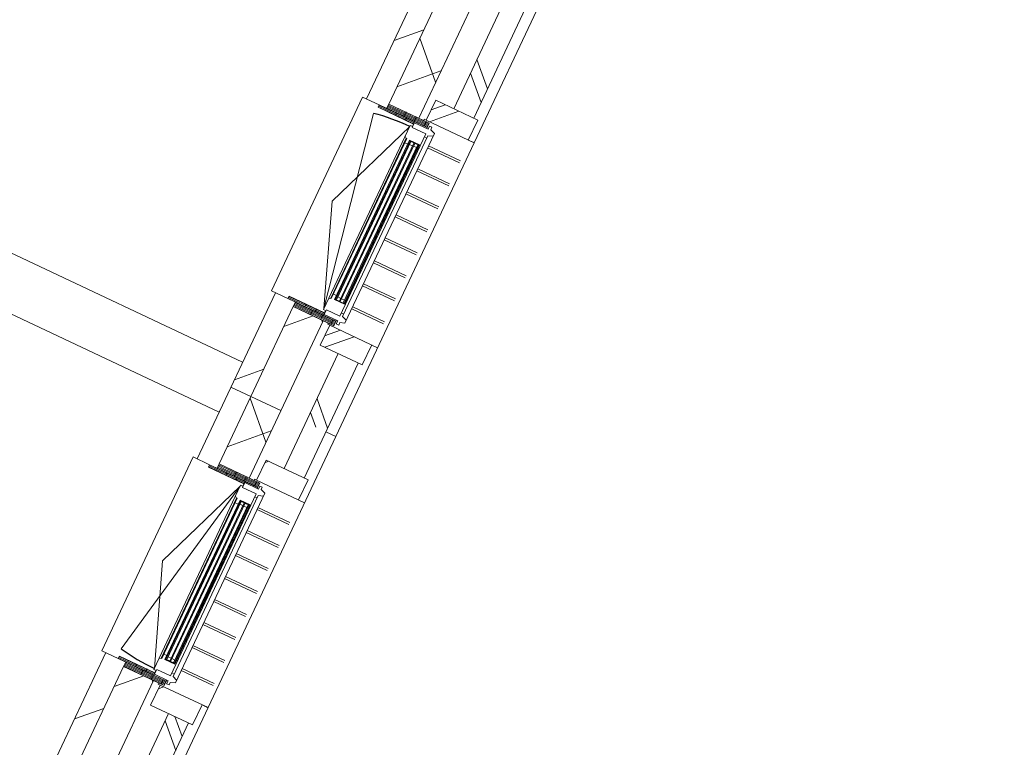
# Model space of a CAD drawing. Header units: metres. Extents: x 136266 to 136452, y 453403 to 453560.
# Tile 113 of 133: x 136338.17 to 136342.63, y 453501.41 to 453504.71. Entities that reach past the tile are written whole.
import ezdxf

# ---------------------------------------------------------------- set-up
doc = ezdxf.new("R2010")
doc.units = ezdxf.units.M
doc.layers.add('A-DETL-BEBOUWING', color=253, linetype='Continuous', lineweight=9)
doc.layers.add('A-DETL-GENF-4', color=252, linetype='Continuous', lineweight=9)

# ---------------------------------------------------------------- blocks, each defined once
blk = doc.blocks.new('859-DO-0010 29-09-2022')
at = {"layer": 'A-DETL-BEBOUWING'}
h = blk.add_hatch(dxfattribs=at)
h.set_pattern_fill('FP_107', color=256, angle=44.99999999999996, style=0, pattern_type=2)
h.set_pattern_definition([(44.99999999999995, (1199.999805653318, -1.023181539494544e-12), (-282.8427124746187, 282.8427124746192), [])])
h.paths.add_polyline_path([(57610.00000000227, 64329.99999999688), (57610.00000000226, 64801.75000590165), (57510.00000000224, 64801.75000590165), (57510.00000000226, 64329.99999999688)])
h.paths.add_polyline_path([(57573.00000000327, 65770.75000590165), (57610.00000000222, 65770.75000590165), (57610.00000000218, 66601.72616705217), (57510.00000000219, 66601.72616705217), (57510.0000000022, 65770.75000590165)])
h.paths.add_polyline_path([(57510.00000000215, 67570.72616705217), (57610.00000000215, 67570.72616705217), (57610.00000000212, 68401.72616705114), (57510.00000000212, 68401.72616705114), (57510.00000000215, 67592.72616705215)])
h.paths.add_polyline_path([(57510.00000000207, 69370.72616705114), (57610.00000000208, 69370.72616705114), (57610.00000000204, 70201.75000589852), (57510.00000000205, 70201.75000589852), (57510.00000000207, 69392.72616705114)])
h.paths.add_polyline_path([(57610.00000000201, 71170.75000589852), (57610.00000000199, 71529.99999999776), (57510.000000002, 71529.99999999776), (57510.00000000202, 71170.75000589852)])
h = blk.add_hatch(dxfattribs=at)
h.set_pattern_fill('FP_1492', color=256, angle=45.00000000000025, style=0, pattern_type=2)
h.set_pattern_definition([(135.0000000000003, (57759.99974355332, 67929.99979352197), (-299.9546965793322, -299.9546965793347), []), (225.0000000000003, (57759.99974355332, 67929.99979352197), (299.9546965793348, -299.9546965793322), [])])
h.paths.add_polyline_path([(57610.00000000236, 64329.99999999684), (57760.00000000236, 64329.99999999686), (57760.00000000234, 64779.75000590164), (57610.00000000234, 64779.75000590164), (57610.00000000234, 64715.43818645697)])
h.paths.add_polyline_path([(57610.00000000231, 65792.75000590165), (57760.00000000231, 65792.75000590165), (57760.00000000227, 66579.72616705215), (57610.00000000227, 66579.72616705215), (57610.00000000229, 66064.44154427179)])
h.paths.add_polyline_path([(57610.00000000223, 67592.72616705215), (57760.00000000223, 67592.72616705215), (57760.0000000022, 68379.72616705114), (57610.0000000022, 68379.72616705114), (57610.00000000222, 67863.11268802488)])
h.paths.add_polyline_path([(57610.00000000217, 69392.72616705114), (57760.00000000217, 69392.72616705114), (57760.00000000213, 70179.75000589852), (57610.00000000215, 70179.75000589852), (57610.00000000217, 69661.783831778)])
h.paths.add_polyline_path([(57760.0000000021, 71192.75000589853), (57760.00000000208, 71529.9999999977), (57610.00000000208, 71529.9999999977), (57610.0000000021, 71192.75000589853)])
h = blk.add_hatch(dxfattribs=at)
h.set_pattern_fill('FP_1493', color=256, angle=45.00000000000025, style=0, pattern_type=2)
h.set_pattern_definition([(135.0000000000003, (57984.99970711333, 67929.99979352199), (-282.8427124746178, -282.8427124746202), []), (135.0000000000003, (57984.99970711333, 69129.99959917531), (-282.8427124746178, -282.8427124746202), [])])
h.paths.add_polyline_path([(57985.00000000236, 64329.99999999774), (57984.9747007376, 64673.75000590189), (57885.00000000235, 64673.75000590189), (57885.00000000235, 64329.99999999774), (57984.9747007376, 64329.99999999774)])
h.paths.add_polyline_path([(57885.00000000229, 65898.75000590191), (57985.00000000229, 65898.75000590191), (57984.9747007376, 66473.72616705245), (57885.00000000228, 66473.72616705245), (57885.00000000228, 66064.44154427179)])
h.paths.add_polyline_path([(57984.9747007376, 67698.72616705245), (57985.00000000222, 67698.72616705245), (57984.9747007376, 68273.75000589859), (57885.00000000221, 68273.75000589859), (57885.00000000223, 67698.72616705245), (57935.00000000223, 67698.72616705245)])
h.paths.add_polyline_path([(57935.00000000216, 69498.75000589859), (57985.00000000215, 69498.75000589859), (57984.9747007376, 70073.75000589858), (57885.00000000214, 70073.75000589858), (57885.00000000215, 69498.75000589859)])
h.paths.add_polyline_path([(57885.00000000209, 71298.75000589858), (57985.0000000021, 71298.75000589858), (57984.9747007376, 71529.99999999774), (57885.00000000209, 71529.99999999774), (57885.00000000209, 71460.45497553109)])
h = blk.add_hatch(dxfattribs=at)
h.set_pattern_fill('FP_1495', color=256, style=0, pattern_type=2)
h.set_pattern_definition([(45, (2.211891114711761e-09, 5.901820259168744e-06), (-282.842712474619, 282.842712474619), []), (45, (1200.000000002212, 5.901820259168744e-06), (-282.842712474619, 282.842712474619), [])])
h.paths.add_polyline_path([(58005.00000000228, 65798.75000590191), (58005.00000000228, 65898.75000590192), (57795.00000000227, 65898.75000590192), (57795.00000000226, 65798.75000590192), (57984.97470073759, 65798.75000590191)])
h = blk.add_hatch(dxfattribs=at)
h.set_pattern_fill('FP_1658', color=256, angle=180, style=0, pattern_type=2)
h.set_pattern_definition([(360, (57571.47606411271, 65721.98244740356), (-1.244241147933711e-14, -50.8), [50.8, 0, 0, 0]), (360, (57571.47606411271, 65727.06244740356), (-1.244241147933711e-14, -50.8), [50.8, 0, 0, 0]), (360, (57571.47606411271, 65732.14244740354), (-1.244241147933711e-14, -50.8), [50.8, 0, 0, 0]), (360, (57571.47606411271, 65737.22244740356), (-1.244241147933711e-14, -50.8), [50.8, 0, 0, 0]), (360, (57571.47606411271, 65742.30244740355), (-1.244241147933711e-14, -50.8), [50.8, 0, 0, 0]), (360, (57571.47606411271, 65747.38244740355), (-1.244241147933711e-14, -50.8), [50.8, 0, 0, 0]), (360, (57571.47606411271, 65752.46244740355), (-1.244241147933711e-14, -50.8), [50.8, 0, 0, 0]), (360, (57571.47606411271, 65757.54244740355), (-1.244241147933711e-14, -50.8), [50.8, 0, 0, 0]), (360, (57571.47606411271, 65762.62244740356), (-1.244241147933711e-14, -50.8), [50.8, 0, 0, 0]), (360, (57571.47606411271, 65767.70244740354), (-1.244241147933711e-14, -50.8), [50.8, 0, 0, 0])])
h.paths.add_polyline_path([(57609.99999999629, 65770.7500059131), (57572.99999999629, 65770.7500059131), (57572.99999999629, 65758.75000591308), (57749.99999999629, 65758.75000591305), (57749.99999999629, 65770.75000591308)])
h = blk.add_hatch(dxfattribs=at)
h.set_pattern_fill('FP_939', color=256, scale=0.9999999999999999, angle=-121.7779999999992, style=0, pattern_type=2)
h.set_pattern_definition([(8.046803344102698e-13, (57608.47639536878, 65743.98174234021), (7.140954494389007e-13, -50.8), [50.79999999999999, 0, 0, 0]), (8.046803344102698e-13, (57608.47552707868, 65749.06171273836), (7.140954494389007e-13, -50.8), [50.79999999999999, 0, 0, 0]), (8.046803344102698e-13, (57608.47603551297, 65754.14200660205), (7.140954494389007e-13, -50.8), [50.79999999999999, 0, 0, 0]), (8.046803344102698e-13, (57608.47601731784, 65759.22145037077), (7.140954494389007e-13, -50.8), [50.79999999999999, 0, 0, 0]), (8.046803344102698e-13, (57608.47567565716, 65764.3022708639), (7.140954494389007e-13, -50.8), [50.79999999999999, 0, 0, 0]), (8.046803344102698e-13, (57608.47565746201, 65769.38171463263), (7.140954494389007e-13, -50.8), [50.79999999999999, 0, 0, 0]), (8.046803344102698e-13, (57608.47616589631, 65774.46200849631), (7.140954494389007e-13, -50.8), [50.79999999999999, 0, 0, 0]), (8.046803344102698e-13, (57608.47614770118, 65779.54145226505), (7.140954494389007e-13, -50.8), [50.79999999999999, 0, 0, 0]), (8.046803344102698e-13, (57608.4758060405, 65784.62227275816), (7.140954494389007e-13, -50.8), [50.79999999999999, 0, 0, 0]), (8.046803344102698e-13, (57608.47578784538, 65789.70171652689), (7.140954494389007e-13, -50.8), [50.79999999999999, 0, 0, 0])])
h.paths.add_polyline_path([(57610.00000000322, 65792.75000590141), (57610.00000000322, 65770.75000590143), (57813.00000000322, 65770.75000590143), (57813.00000000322, 65792.75000590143), (57617.20694221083, 65792.75000590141)])
h = blk.add_hatch(color=256, dxfattribs=at)
h.paths.add_polyline_path([(57765.50000000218, 64890.75000590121), (57769.50000000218, 64890.75000590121), (57769.50000000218, 64904.75000590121), (57765.50000000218, 64904.75000590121)])
h.paths.add_polyline_path([(57815.50000000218, 64890.75000590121), (57815.50000000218, 64904.75000590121), (57811.50000000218, 64904.75000590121), (57811.50000000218, 64890.75000590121)])
h.paths.add_polyline_path([(57815.50000000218, 65667.75000590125), (57815.50000000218, 65681.75000590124), (57811.50000000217, 65681.75000590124), (57811.50000000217, 65667.75000590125)])
h.paths.add_polyline_path([(57769.50000000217, 65667.75000590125), (57769.50000000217, 65681.75000590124), (57765.50000000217, 65681.75000590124), (57765.50000000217, 65667.75000590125)])
for points in [[(57773.5000000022, 64890.75000590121), (57773.50000000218, 65681.75000590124), (57769.50000000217, 65681.75000590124), (57769.50000000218, 64890.75000590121)], [(57792.50000000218, 64890.75000590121), (57792.50000000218, 65681.75000590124), (57788.50000000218, 65681.75000590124), (57788.50000000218, 64890.75000590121)], [(57811.50000000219, 64890.75000590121), (57811.50000000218, 65681.75000590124), (57807.50000000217, 65681.75000590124), (57807.50000000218, 64890.75000590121)], [(57769.50000000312, 63881.75000589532), (57769.50000000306, 63090.75000589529), (57773.50000000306, 63090.75000589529), (57773.50000000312, 63881.75000589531)], [(57788.5000000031, 63881.75000589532), (57788.50000000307, 63090.75000589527), (57792.50000000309, 63090.75000589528), (57792.50000000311, 63881.75000589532)], [(57807.50000000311, 63881.75000589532), (57807.50000000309, 63090.75000589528), (57811.50000000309, 63090.75000589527), (57811.50000000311, 63881.75000589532)]]:
    blk.add_hatch(color=256, dxfattribs=at).paths.add_polyline_path(points)
h = blk.add_hatch(dxfattribs=at)
h.set_pattern_fill('FP_1659', color=256, angle=180, style=0, pattern_type=2)
h.set_pattern_definition([(360, (57571.47606411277, 64850.51844740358), (1.244241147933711e-14, 50.8), [50.8, 0, 0, 0]), (360, (57571.47606411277, 64845.43844740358), (1.244241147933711e-14, 50.8), [50.8, 0, 0, 0]), (360, (57571.47606411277, 64840.35844740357), (1.244241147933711e-14, 50.8), [50.8, 0, 0, 0]), (360, (57571.47606411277, 64835.27844740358), (1.244241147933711e-14, 50.8), [50.8, 0, 0, 0]), (360, (57571.47606411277, 64830.19844740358), (1.244241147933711e-14, 50.8), [50.8, 0, 0, 0]), (360, (57571.47606411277, 64825.11844740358), (1.244241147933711e-14, 50.8), [50.8, 0, 0, 0]), (360, (57571.47606411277, 64820.03844740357), (1.244241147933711e-14, 50.8), [50.8, 0, 0, 0]), (360, (57571.47606411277, 64814.95844740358), (1.244241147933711e-14, 50.8), [50.8, 0, 0, 0]), (360, (57571.47606411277, 64809.87844740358), (1.244241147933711e-14, 50.8), [50.8, 0, 0, 0]), (360, (57571.47606411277, 64804.79844740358), (1.244241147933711e-14, 50.8), [50.8, 0, 0, 0])])
h.paths.add_polyline_path([(57588.97615943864, 64813.75000591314), (57572.9999999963, 64813.75000591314), (57572.9999999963, 64801.75000591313), (57749.99999999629, 64801.75000591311), (57749.99999999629, 64813.75000591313), (57609.9999999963, 64813.75000591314)])
h = blk.add_hatch(dxfattribs=at)
h.set_pattern_fill('FP_419', color=256, angle=180, style=0, pattern_type=2)
h.set_pattern_definition([(360, (57608.47606411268, 64828.51844740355), (1.244241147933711e-14, 50.8), [50.8, 0, 0, 0]), (360, (57608.47606411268, 64823.43844740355), (1.244241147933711e-14, 50.8), [50.8, 0, 0, 0]), (360, (57608.47606411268, 64818.35844740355), (1.244241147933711e-14, 50.8), [50.8, 0, 0, 0]), (360, (57608.47606411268, 64813.27844740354), (1.244241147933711e-14, 50.8), [50.8, 0, 0, 0]), (360, (57608.47606411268, 64808.19844740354), (1.244241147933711e-14, 50.8), [50.8, 0, 0, 0]), (360, (57608.47606411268, 64803.11844740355), (1.244241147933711e-14, 50.8), [50.8, 0, 0, 0]), (360, (57608.47606411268, 64798.03844740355), (1.244241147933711e-14, 50.8), [50.8, 0, 0, 0]), (360, (57608.47606411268, 64792.95844740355), (1.244241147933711e-14, 50.8), [50.8, 0, 0, 0]), (360, (57608.47606411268, 64787.87844740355), (1.244241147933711e-14, 50.8), [50.8, 0, 0, 0]), (360, (57608.47606411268, 64782.79844740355), (1.244241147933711e-14, 50.8), [50.8, 0, 0, 0])])
h.paths.add_polyline_path([(57609.99999999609, 64801.75000591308), (57609.99999999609, 64779.75000591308), (57812.99999999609, 64779.75000591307), (57812.99999999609, 64801.75000591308)])
h = blk.add_hatch(dxfattribs=at)
h.set_pattern_fill('FP_1494', color=256, style=0, pattern_type=2)
h.set_pattern_definition([(45, (2.255546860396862e-09, 5.90181298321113e-06), (-282.842712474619, 282.842712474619), []), (45, (1200.000000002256, 5.90181298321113e-06), (-282.842712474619, 282.842712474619), [])])
h.paths.add_polyline_path([(58005.00000000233, 64673.75000590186), (58005.00000000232, 64773.75000590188), (57795.00000000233, 64773.75000590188), (57795.00000000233, 64673.75000590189), (57984.9747007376, 64673.75000590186)])
h = blk.add_hatch(dxfattribs=at)
h.set_pattern_fill('FP_100', color=256, angle=44.99999999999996, style=0, pattern_type=2)
h.set_pattern_definition([(44.99999999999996, (1199.999805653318, -7.958078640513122e-13), (-282.8427124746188, 282.8427124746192), [])])
h.paths.add_polyline_path([(57610.00000000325, 57129.99999999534), (57610.00000000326, 57601.7500058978), (57510.00000000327, 57601.7500058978), (57510.00000000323, 57129.99999999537)])
h.paths.add_polyline_path([(57610.00000000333, 58570.7500058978), (57610.00000000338, 59401.77384474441), (57510.00000000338, 59401.77384474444), (57510.00000000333, 58570.75000589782)])
h.paths.add_polyline_path([(57610.00000000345, 60370.77384474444), (57610.0000000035, 61201.77384474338), (57510.00000000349, 61201.7738447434), (57510.00000000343, 60370.77384474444), (57573.00000000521, 60370.77384474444)])
h.paths.add_polyline_path([(57510.00000000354, 62170.7738447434), (57610.00000000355, 62170.7738447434), (57610.00000000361, 63001.75000589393), (57510.00000000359, 63001.75000589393), (57510.00000000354, 62192.7738447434)])
h.paths.add_polyline_path([(57573.00000000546, 63970.75000589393), (57610.00000000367, 63970.75000589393), (57610.00000000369, 64329.99999999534), (57510.00000000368, 64329.99999999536), (57510.00000000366, 63970.75000589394)])
h = blk.add_hatch(dxfattribs=at)
h.set_pattern_fill('FP_1504', color=256, angle=44.99999999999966, style=0, pattern_type=2)
h.set_pattern_definition([(134.9999999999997, (57760.00045066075, 60730.00025249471), (-299.9546965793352, -299.9546965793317), []), (224.9999999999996, (57760.00045066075, 60730.00025249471), (299.9546965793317, -299.9546965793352), [])])
h.paths.add_polyline_path([(57760.00000000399, 57129.99999999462), (57760.00000000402, 57579.7500058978), (57610.00000000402, 57579.75000589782), (57610.00000000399, 57129.99999999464)])
h.paths.add_polyline_path([(57610.00000000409, 58592.7500058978), (57760.00000000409, 58592.7500058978), (57760.00000000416, 59379.77384474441), (57610.00000000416, 59379.77384474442), (57610.00000000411, 58869.75696925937)])
h.paths.add_polyline_path([(57760.00000000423, 60392.77384474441), (57760.0000000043, 61179.77384474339), (57610.00000000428, 61179.77384474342), (57610.00000000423, 60392.77384474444)])
h.paths.add_polyline_path([(57760.00000000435, 62192.77384474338), (57760.00000000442, 62979.75000589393), (57610.00000000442, 62979.75000589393), (57610.00000000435, 62192.7738447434)])
h.paths.add_polyline_path([(57760.0000000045, 63992.75000589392), (57760.00000000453, 64329.99999999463), (57610.00000000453, 64329.99999999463), (57610.0000000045, 63992.75000589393)])
h = blk.add_hatch(dxfattribs=at)
h.set_pattern_fill('FP_1499', color=256, angle=45.00000000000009, style=0, pattern_type=2)
h.set_pattern_definition([(135.0000000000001, (57985.00041422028, 60730.00025249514), (-282.8427124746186, -282.8427124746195), []), (135.0000000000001, (57985.0004142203, 61930.00005814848), (-282.8427124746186, -282.8427124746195), [])])
h.paths.add_polyline_path([(57984.9747007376, 57129.99999999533), (57985.00000000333, 57129.99999999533), (57984.9747007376, 57473.75000589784), (57885.00000000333, 57473.75000589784), (57885.00000000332, 57129.99999999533), (57935.00000000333, 57129.99999999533)])
h.paths.add_polyline_path([(57885.00000000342, 58698.75000589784), (57985.00000000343, 58698.75000589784), (57984.9747007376, 59273.76192532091), (57885.00000000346, 59273.76192532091), (57885.00000000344, 58869.75696925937)])
h.paths.add_polyline_path([(57935.00000000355, 60498.76192532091), (57985.00000000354, 60498.76192532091), (57984.9747007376, 61073.773844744), (57885.00000000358, 61073.773844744), (57885.00000000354, 60498.76192532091)])
h.paths.add_polyline_path([(57985.00000000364, 62298.773844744), (57984.9747007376, 62873.75000589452), (57885.00000000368, 62873.75000589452), (57885.00000000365, 62298.773844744), (57984.9747007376, 62298.773844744)])
h.paths.add_polyline_path([(57885.00000000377, 64098.75000589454), (57985.00000000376, 64098.75000589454), (57984.9747007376, 64329.9999999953), (57885.00000000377, 64329.99999999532), (57885.00000000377, 64265.77040051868)])
h = blk.add_hatch(dxfattribs=at)
h.set_pattern_fill('FP_1500', color=256, style=0, pattern_type=2)
h.set_pattern_definition([(45, (3.67435859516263e-09, 5.894449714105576e-06), (-282.842712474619, 282.842712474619), []), (45, (1200.000000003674, 5.894449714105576e-06), (-282.842712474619, 282.842712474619), [])])
h.paths.add_polyline_path([(58005.00000000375, 63998.75000589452), (58005.00000000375, 64098.75000589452), (57795.00000000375, 64098.75000589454), (57795.00000000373, 63998.75000589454), (57984.9747007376, 63998.75000589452)])
h = blk.add_hatch(dxfattribs=at)
h.set_pattern_fill('FP_1658', color=256, angle=180, style=0, pattern_type=2)
h.set_pattern_definition([(360, (57571.4760641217, 63921.98244738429), (-1.244241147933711e-14, -50.8), [50.8, 0, 0, 0]), (360, (57571.4760641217, 63927.06244738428), (-1.244241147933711e-14, -50.8), [50.8, 0, 0, 0]), (360, (57571.4760641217, 63932.14244738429), (-1.244241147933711e-14, -50.8), [50.8, 0, 0, 0]), (360, (57571.4760641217, 63937.22244738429), (-1.244241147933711e-14, -50.8), [50.8, 0, 0, 0]), (360, (57571.4760641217, 63942.30244738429), (-1.244241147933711e-14, -50.8), [50.8, 0, 0, 0]), (360, (57571.4760641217, 63947.38244738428), (-1.244241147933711e-14, -50.8), [50.8, 0, 0, 0]), (360, (57571.4760641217, 63952.46244738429), (-1.244241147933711e-14, -50.8), [50.8, 0, 0, 0]), (360, (57571.4760641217, 63957.54244738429), (-1.244241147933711e-14, -50.8), [50.8, 0, 0, 0]), (360, (57571.4760641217, 63962.62244738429), (-1.244241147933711e-14, -50.8), [50.8, 0, 0, 0]), (360, (57571.4760641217, 63967.70244738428), (-1.244241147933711e-14, -50.8), [50.8, 0, 0, 0])])
h.paths.add_polyline_path([(57610.00000000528, 63970.75000589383), (57573.00000000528, 63970.75000589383), (57573.00000000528, 63958.75000589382), (57750.00000000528, 63958.75000589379), (57750.00000000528, 63970.75000589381)])
h = blk.add_hatch(dxfattribs=at)
h.set_pattern_fill('FP_939', color=256, angle=-121.7780000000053, style=0, pattern_type=2)
h.set_pattern_definition([(359.9999999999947, (57608.47639537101, 63943.98174233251), (-4.707345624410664e-12, -50.8), [50.8, 0, 0, 0]), (359.9999999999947, (57608.47552708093, 63949.06171273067), (-4.707345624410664e-12, -50.8), [50.8, 0, 0, 0]), (359.9999999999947, (57608.47603551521, 63954.14200659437), (-4.707345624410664e-12, -50.8), [50.8, 0, 0, 0]), (359.9999999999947, (57608.47601732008, 63959.22145036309), (-4.707345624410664e-12, -50.8), [50.8, 0, 0, 0]), (359.9999999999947, (57608.47567565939, 63964.30227085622), (-4.707345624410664e-12, -50.8), [50.8, 0, 0, 0]), (359.9999999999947, (57608.47565746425, 63969.38171462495), (-4.707345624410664e-12, -50.8), [50.8, 0, 0, 0]), (359.9999999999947, (57608.47616589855, 63974.46200848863), (-4.707345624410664e-12, -50.8), [50.8, 0, 0, 0]), (359.9999999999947, (57608.47614770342, 63979.54145225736), (-4.707345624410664e-12, -50.8), [50.8, 0, 0, 0]), (359.9999999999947, (57608.47580604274, 63984.62227275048), (-4.707345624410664e-12, -50.8), [50.8, 0, 0, 0]), (359.9999999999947, (57608.47578784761, 63989.7017165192), (-4.707345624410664e-12, -50.8), [50.8, 0, 0, 0])])
h.paths.add_polyline_path([(57610.00000000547, 63992.75000589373), (57610.00000000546, 63970.75000589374), (57813.00000000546, 63970.75000589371), (57813.00000000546, 63992.75000589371), (57617.20694221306, 63992.75000589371)])
h = blk.add_hatch(color=256, dxfattribs=at)
h.paths.add_polyline_path([(57765.50000000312, 63881.75000589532), (57765.50000000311, 63867.75000589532), (57769.50000000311, 63867.75000589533), (57769.50000000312, 63881.75000589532)])
h.paths.add_polyline_path([(57811.50000000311, 63881.75000589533), (57811.50000000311, 63867.75000589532), (57815.50000000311, 63867.75000589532), (57815.50000000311, 63881.75000589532)])
h.paths.add_polyline_path([(57765.50000000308, 63104.75000589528), (57765.50000000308, 63090.75000589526), (57769.50000000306, 63090.75000589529), (57769.50000000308, 63104.75000589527)])
h.paths.add_polyline_path([(57811.50000000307, 63104.75000589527), (57811.50000000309, 63090.75000589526), (57815.5000000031, 63090.75000589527), (57815.50000000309, 63104.75000589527)])
h = blk.add_hatch(dxfattribs=at)
h.set_pattern_fill('FP_1659', color=256, angle=180, style=0, pattern_type=2)
h.set_pattern_definition([(360, (57571.47606412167, 63050.51844738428), (1.244241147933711e-14, 50.8), [50.8, 0, 0, 0]), (360, (57571.47606412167, 63045.43844738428), (1.244241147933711e-14, 50.8), [50.8, 0, 0, 0]), (360, (57571.47606412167, 63040.35844738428), (1.244241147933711e-14, 50.8), [50.8, 0, 0, 0]), (360, (57571.47606412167, 63035.27844738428), (1.244241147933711e-14, 50.8), [50.8, 0, 0, 0]), (360, (57571.47606412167, 63030.19844738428), (1.244241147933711e-14, 50.8), [50.8, 0, 0, 0]), (360, (57571.47606412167, 63025.11844738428), (1.244241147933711e-14, 50.8), [50.8, 0, 0, 0]), (360, (57571.47606412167, 63020.03844738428), (1.244241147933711e-14, 50.8), [50.8, 0, 0, 0]), (360, (57571.47606412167, 63014.95844738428), (1.244241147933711e-14, 50.8), [50.8, 0, 0, 0]), (360, (57571.47606412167, 63009.87844738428), (1.244241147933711e-14, 50.8), [50.8, 0, 0, 0]), (360, (57571.47606412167, 63004.79844738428), (1.244241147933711e-14, 50.8), [50.8, 0, 0, 0])])
h.paths.add_polyline_path([(57588.97615944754, 63013.75000589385), (57573.00000000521, 63013.75000589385), (57573.00000000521, 63001.75000589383), (57750.0000000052, 63001.75000589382), (57750.0000000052, 63013.75000589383), (57610.00000000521, 63013.75000589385)])
h = blk.add_hatch(dxfattribs=at)
h.set_pattern_fill('FP_419', color=256, angle=180, style=0, pattern_type=2)
h.set_pattern_definition([(360, (57608.4760641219, 63028.51844738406), (1.244241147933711e-14, 50.8), [50.8, 0, 0, 0]), (360, (57608.4760641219, 63023.43844738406), (1.244241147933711e-14, 50.8), [50.8, 0, 0, 0]), (360, (57608.4760641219, 63018.35844738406), (1.244241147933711e-14, 50.8), [50.8, 0, 0, 0]), (360, (57608.4760641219, 63013.27844738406), (1.244241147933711e-14, 50.8), [50.8, 0, 0, 0]), (360, (57608.4760641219, 63008.19844738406), (1.244241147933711e-14, 50.8), [50.8, 0, 0, 0]), (360, (57608.4760641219, 63003.11844738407), (1.244241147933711e-14, 50.8), [50.8, 0, 0, 0]), (360, (57608.4760641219, 62998.03844738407), (1.244241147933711e-14, 50.8), [50.8, 0, 0, 0]), (360, (57608.4760641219, 62992.95844738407), (1.244241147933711e-14, 50.8), [50.8, 0, 0, 0]), (360, (57608.4760641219, 62987.87844738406), (1.244241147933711e-14, 50.8), [50.8, 0, 0, 0]), (360, (57608.4760641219, 62982.79844738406), (1.244241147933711e-14, 50.8), [50.8, 0, 0, 0])])
h.paths.add_polyline_path([(57610.00000000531, 63001.7500058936), (57610.00000000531, 62979.7500058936), (57813.00000000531, 62979.75000589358), (57813.00000000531, 63001.7500058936)])
h = blk.add_hatch(dxfattribs=at)
h.set_pattern_fill('FP_1501', color=256, style=0, pattern_type=2)
h.set_pattern_definition([(45, (3.616150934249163e-09, 5.894435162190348e-06), (-282.842712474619, 282.842712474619), []), (45, (1200.000000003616, 5.894435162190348e-06), (-282.842712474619, 282.842712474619), [])])
h.paths.add_polyline_path([(58005.00000000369, 62873.75000589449), (58005.0000000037, 62973.75000589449), (57795.00000000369, 62973.75000589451), (57795.00000000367, 62873.75000589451), (57984.97470073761, 62873.75000589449)])
for centre, radius, start, end in [((57739.50000000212, 64830.75000590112), 911.000000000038, 90, 101.0000000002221), ((57739.50000000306, 63941.75000589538), 911.0000000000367, 258.9999999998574, 270)]:
    blk.add_arc(centre, radius, start, end)
for p, q in [((57510.00000000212, 66601.72616705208), (57510.00000000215, 65770.75000590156)), ((57610.00000000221, 66579.72616705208), (57610.00000000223, 65792.75000590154)), ((57760.00000000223, 65792.75000590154), (57760.00000000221, 66579.72616705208)), ((58035.00000000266, 65798.72616705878), (58035.00000000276, 66573.72616705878)), ((57885.00000000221, 66473.72616705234), (57885.00000000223, 65898.75000590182)), ((57985.00000000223, 65898.75000590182), (57985.00000000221, 66473.72616705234)), ((57795.00000000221, 65898.75000590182), (57795.00000000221, 65798.75000590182)), ((58005.00000000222, 65898.75000590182), (57795.00000000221, 65898.75000590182)), ((58005.00000000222, 65798.75000590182), (58005.00000000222, 65898.75000590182)), ((57785.01156569, 65798.75000590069), (57794.98247540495, 65798.75000590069)), ((57785.01156569, 65792.75000590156), (57785.01156569, 65798.75000590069)), ((57795.00000000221, 65798.75000590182), (58035.00000000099, 65798.75000590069)), ((58013.08580734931, 65798.72616705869), (58005.00000000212, 65798.72616705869)), ((58018.99213066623, 65798.72616705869), (58013.0976274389, 65798.72616705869)), ((58024.39172405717, 65798.72616705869), (58019.00436747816, 65798.72616705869)), ((58028.94223381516, 65798.72616705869), (58024.40450135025, 65798.72616705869)), ((58032.35514119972, 65798.72616705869), (58028.95586491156, 65798.72616705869)), ((58034.98843431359, 65798.72616705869), (58034.4140555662, 65798.72616705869)), ((58035.01156569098, 62973.75000589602), (58035.01156569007, 65798.75000590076)), ((57490.00000000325, 64801.75000590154), (57490.00000000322, 65770.75000590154)), ((57573.00000000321, 65770.75000590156), (57490.00000000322, 65770.75000590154)), ((57750.00000000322, 65758.75000590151), (57750.00000000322, 65746.75000590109)), ((57751.50000000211, 65765.75000590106), (57751.50000000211, 65741.75000590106)), ((57819.50000000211, 65765.75000590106), (57751.50000000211, 65765.75000590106)), ((57813.00000000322, 65765.75000590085), (57813.00000000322, 65770.75000590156)), ((57831.50000000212, 65780.75000590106), (57819.50000000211, 65780.75000590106)), ((57819.50000000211, 65780.75000590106), (57819.50000000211, 65765.75000590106)), ((57831.50000000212, 65768.75000590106), (57831.50000000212, 65780.75000590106)), ((57853.50000000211, 65760.75000590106), (57831.50000000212, 65768.75000590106)), ((57853.50000000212, 64811.75000590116), (57853.50000000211, 65760.75000590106)), ((57739.50000000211, 65741.75000590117), (57565.67300521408, 65286.25000590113)), ((57739.50000000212, 64830.75000590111), (57565.67300521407, 65725.01237002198)), ((57751.50000000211, 65746.75000590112), (57739.50000000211, 65746.75000590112)), ((57739.50000000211, 65746.75000590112), (57739.50000000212, 64825.75000590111)), ((57751.50000000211, 65741.75000590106), (57819.50000000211, 65741.75000590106)), ((57819.50000000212, 64830.7500059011), (57819.50000000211, 65741.75000590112)), ((57819.50000000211, 65726.75000590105), (57831.50000000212, 65726.75000590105)), ((57831.50000000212, 65738.75000590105), (57853.50000000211, 65746.75000590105)), ((57831.50000000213, 64833.75000590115), (57831.50000000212, 65738.75000590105)), ((57747.66767922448, 65686.75000590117), (57739.50000000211, 65692.47898317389)), ((57747.66767922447, 65686.75000590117), (57750.30000000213, 65686.75000590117)), ((57747.66767922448, 65686.75000590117), (57747.66767922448, 64885.75000590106)), ((57750.30000000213, 65686.75000590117), (57750.30000000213, 64885.75000590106)), ((57750.30000000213, 65664.75000590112), (57765.50000000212, 65664.75000590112)), ((57765.50000000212, 65684.75000590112), (57815.50000000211, 65684.75000590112)), ((57765.50000000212, 64887.7500059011), (57765.50000000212, 65684.75000590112)), ((57765.50000000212, 65684.75000590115), (57815.50000000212, 65681.75000590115)), ((57815.50000000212, 65684.75000590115), (57765.50000000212, 65681.75000590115)), ((57765.50000000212, 65681.75000590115), (57815.50000000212, 65681.75000590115)), ((57765.50000000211, 65667.75000590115), (57769.50000000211, 65667.75000590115)), ((57769.50000000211, 65681.75000590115), (57769.50000000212, 64890.75000590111)), ((57773.50000000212, 64890.75000590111), (57773.50000000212, 65681.75000590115)), ((57773.50000000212, 65667.75000590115), (57788.50000000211, 65667.75000590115)), ((57788.50000000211, 65681.75000590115), (57788.50000000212, 64890.75000590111)), ((57792.50000000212, 64890.75000590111), (57792.50000000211, 65681.75000590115)), ((57792.50000000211, 65667.75000590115), (57807.50000000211, 65667.75000590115)), ((57807.50000000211, 65681.75000590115), (57807.50000000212, 64890.75000590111)), ((57811.50000000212, 64890.75000590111), (57811.50000000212, 65681.75000590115)), ((57811.50000000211, 65667.75000590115), (57815.50000000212, 65667.75000590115)), ((57815.50000000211, 65684.75000590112), (57815.50000000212, 64887.7500059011)), ((57815.50000000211, 65664.75000590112), (57819.50000000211, 65664.75000590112)), ((57853.50000000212, 65698.75000590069), (58013.0858073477, 65698.75000590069)), ((57853.50000000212, 65688.75000590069), (58013.0858073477, 65688.75000590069)), ((57853.50000000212, 65583.75000590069), (58013.0858073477, 65583.75000590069)), ((57853.50000000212, 65573.75000590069), (58013.0858073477, 65573.75000590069)), ((57853.50000000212, 65468.75000590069), (58013.08580734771, 65468.75000590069)), ((57853.50000000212, 65458.75000590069), (58013.08580734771, 65458.75000590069)), ((57853.50000000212, 65353.75000590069), (58013.08580734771, 65353.75000590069)), ((57853.50000000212, 65343.75000590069), (58013.08580734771, 65343.75000590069)), ((57565.67300521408, 65286.25000590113), (57739.50000000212, 64830.75000590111)), ((57853.50000000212, 65238.75000590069), (58013.08580734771, 65238.75000590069)), ((57853.50000000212, 65228.75000590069), (58013.08580734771, 65228.75000590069)), ((57853.50000000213, 65123.75000590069), (58013.08580734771, 65123.75000590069)), ((57853.50000000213, 65113.75000590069), (58013.08580734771, 65113.75000590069)), ((57853.50000000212, 65008.75000590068), (58013.08580734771, 65008.75000590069)), ((57853.50000000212, 64998.75000590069), (58013.08580734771, 64998.75000590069)), ((57765.50000000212, 64907.7500059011), (57750.30000000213, 64907.7500059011)), ((57819.50000000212, 64907.7500059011), (57815.50000000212, 64907.7500059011)), ((57747.66767922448, 64885.75000590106), (57739.50000000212, 64880.02102862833)), ((57750.30000000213, 64885.75000590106), (57747.66767922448, 64885.75000590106)), ((57769.50000000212, 64904.75000590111), (57765.50000000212, 64904.75000590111)), ((57765.50000000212, 64890.75000590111), (57815.50000000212, 64890.75000590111)), ((57765.50000000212, 64890.75000590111), (57815.50000000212, 64887.75000590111)), ((57815.50000000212, 64890.75000590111), (57765.50000000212, 64887.75000590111)), ((57815.50000000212, 64887.75000590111), (57765.50000000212, 64887.75000590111)), ((57788.50000000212, 64904.75000590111), (57773.50000000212, 64904.75000590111)), ((57807.50000000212, 64904.75000590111), (57792.50000000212, 64904.75000590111)), ((57815.50000000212, 64904.75000590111), (57811.50000000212, 64904.75000590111)), ((57853.50000000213, 64893.75000590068), (58013.08580734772, 64893.75000590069)), ((57853.50000000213, 64883.75000590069), (58013.08580734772, 64883.75000590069)), ((57739.50000000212, 64825.75000590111), (57751.50000000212, 64825.75000590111)), ((57750.00000000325, 64825.75000590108), (57750.00000000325, 64813.75000590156)), ((57751.50000000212, 64830.75000590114), (57751.50000000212, 64806.75000590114)), ((57751.50000000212, 64830.7500059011), (57819.50000000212, 64830.7500059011)), ((57831.50000000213, 64845.75000590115), (57819.50000000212, 64845.75000590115)), ((57853.50000000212, 64825.75000590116), (57831.50000000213, 64833.75000590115)), ((57573.00000000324, 64801.75000590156), (57490.00000000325, 64801.75000590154)), ((57510.00000000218, 64801.75000590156), (57510.0000000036, 63970.75000589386)), ((57610.00000000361, 63992.75000589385), (57610.00000000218, 64779.75000590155)), ((57751.50000000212, 64806.75000590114), (57819.50000000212, 64806.75000590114)), ((57760.00000000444, 63992.75000589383), (57760.00000000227, 64779.75000590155)), ((57785.01156569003, 64773.75000590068), (57785.01156569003, 64779.75000590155)), ((57794.98247540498, 64773.75000590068), (57785.01156569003, 64773.75000590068)), ((57795.00000000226, 64773.75000590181), (57795.00000000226, 64673.75000590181)), ((58035.00000000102, 64773.75000590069), (57795.00000000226, 64773.75000590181)), ((57813.00000000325, 64801.75000590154), (57813.00000000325, 64806.75000590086)), ((57819.50000000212, 64806.75000590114), (57819.50000000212, 64791.75000590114)), ((57819.50000000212, 64791.75000590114), (57831.50000000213, 64791.75000590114)), ((57831.50000000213, 64803.75000590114), (57853.50000000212, 64811.75000590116)), ((57831.50000000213, 64791.75000590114), (57831.50000000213, 64803.75000590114)), ((58005.00000000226, 64673.75000590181), (58005.00000000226, 64773.75000590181)), ((58034.42562125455, 64773.79999999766), (58035.00000000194, 64773.79999999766)), ((57795.00000000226, 64673.75000590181), (58005.00000000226, 64673.75000590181)), ((57885.00000000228, 64673.75000590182), (57885.0000000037, 64098.75000589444)), ((57985.0000000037, 64098.75000589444), (57985.00000000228, 64673.75000590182)), ((57985.05166499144, 64673.75000590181), (57985.05166499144, 64098.75000589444)), ((57509.99999999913, 64454.99999999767), (50535.21151413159, 64454.99999999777)), ((57760.00000000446, 64329.99999999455), (57510.00000000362, 64329.99999999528)), ((57985.05166499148, 64330.05000589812), (58035.00000000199, 64330.05000589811)), ((58035.00000000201, 64329.99999999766), (57985.05166499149, 64329.99999999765)), ((50535.21151413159, 64204.99999999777), (57509.99999999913, 64204.99999999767)), ((57795.00000000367, 64098.75000589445), (57795.00000000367, 63998.75000589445)), ((58005.00000000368, 64098.75000589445), (57795.00000000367, 64098.75000589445)), ((58005.00000000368, 63998.75000589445), (58005.00000000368, 64098.75000589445)), ((57490.00000000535, 63001.75000589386), (57490.00000000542, 63970.75000589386)), ((57490.00000000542, 63970.75000589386), (57573.0000000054, 63970.75000589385)), ((57785.01156569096, 63998.75000589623), (57794.9824754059, 63998.75000589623)), ((57785.01156569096, 63992.75000589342), (57785.01156569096, 63998.75000589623)), ((57795.00000000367, 63998.75000589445), (58035.00000000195, 63998.75000589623)), ((57813.00000000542, 63965.7500058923), (57813.00000000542, 63970.7500058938)), ((57819.50000000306, 63980.75000589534), (57819.50000000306, 63965.75000589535)), ((57831.50000000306, 63980.75000589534), (57819.50000000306, 63980.75000589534)), ((57831.50000000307, 63968.75000589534), (57831.50000000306, 63980.75000589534)), ((57739.50000000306, 63941.75000589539), (57565.67300521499, 63047.48764177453)), ((57565.673005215, 63486.25000589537), (57739.50000000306, 63941.75000589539)), ((57739.50000000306, 63946.7500058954), (57739.50000000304, 63025.75000589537)), ((57751.50000000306, 63946.7500058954), (57739.50000000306, 63946.7500058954)), ((57750.00000000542, 63958.75000589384), (57750.00000000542, 63946.75000589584)), ((57819.50000000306, 63965.75000589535), (57751.50000000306, 63965.75000589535)), ((57751.50000000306, 63965.75000589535), (57751.50000000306, 63941.75000589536)), ((57819.50000000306, 63941.75000589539), (57751.50000000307, 63941.7500058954)), ((57819.50000000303, 63030.75000589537), (57819.50000000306, 63941.75000589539)), ((57819.50000000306, 63926.75000589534), (57831.50000000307, 63926.75000589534)), ((57853.50000000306, 63960.75000589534), (57831.50000000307, 63968.75000589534)), ((57831.50000000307, 63938.75000589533), (57853.50000000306, 63946.75000589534)), ((57831.50000000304, 63033.75000589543), (57831.50000000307, 63938.75000589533)), ((57853.50000000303, 63011.75000589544), (57853.50000000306, 63960.75000589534)), ((57739.50000000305, 63892.47898316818), (57747.66767922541, 63886.75000589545)), ((57739.50000000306, 63892.47898316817), (57747.66767922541, 63886.75000589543)), ((57747.66767922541, 63886.75000589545), (57747.66767922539, 63085.75000589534)), ((57747.66767922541, 63886.75000589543), (57750.30000000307, 63886.75000589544)), ((57750.30000000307, 63886.75000589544), (57750.30000000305, 63085.75000589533)), ((57765.50000000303, 63087.75000589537), (57765.50000000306, 63884.7500058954)), ((57765.50000000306, 63884.7500058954), (57815.50000000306, 63884.7500058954)), ((57765.50000000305, 63881.75000589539), (57815.50000000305, 63884.7500058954)), ((57815.50000000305, 63881.75000589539), (57765.50000000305, 63884.7500058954)), ((57765.50000000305, 63881.75000589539), (57815.50000000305, 63881.75000589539)), ((57769.50000000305, 63881.75000589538), (57769.50000000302, 63090.75000589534)), ((57773.50000000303, 63090.75000589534), (57773.50000000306, 63881.75000589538)), ((57788.50000000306, 63881.75000589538), (57788.50000000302, 63090.75000589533)), ((57792.50000000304, 63090.75000589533), (57792.50000000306, 63881.75000589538)), ((57807.50000000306, 63881.75000589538), (57807.50000000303, 63090.75000589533)), ((57811.50000000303, 63090.75000589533), (57811.50000000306, 63881.75000589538)), ((57815.50000000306, 63884.7500058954), (57815.50000000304, 63087.75000589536)), ((57853.50000000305, 63888.7500058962), (58013.08580734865, 63888.75000589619)), ((57750.30000000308, 63864.7500058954), (57765.50000000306, 63864.7500058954)), ((57765.50000000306, 63867.75000589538), (57769.50000000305, 63867.75000589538)), ((57773.50000000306, 63867.75000589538), (57788.50000000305, 63867.75000589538)), ((57792.50000000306, 63867.75000589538), (57807.50000000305, 63867.75000589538)), ((57811.50000000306, 63867.75000589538), (57815.50000000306, 63867.75000589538)), ((57815.50000000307, 63864.75000589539), (57819.50000000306, 63864.75000589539)), ((57853.50000000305, 63878.7500058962), (58013.08580734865, 63878.75000589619)), ((57853.50000000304, 63773.75000589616), (58013.08580734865, 63773.75000589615)), ((57853.50000000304, 63763.75000589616), (58013.08580734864, 63763.75000589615)), ((57853.50000000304, 63658.75000589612), (58013.08580734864, 63658.75000589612)), ((57853.50000000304, 63648.75000589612), (58013.08580734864, 63648.75000589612)), ((57853.50000000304, 63543.75000589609), (58013.08580734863, 63543.75000589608)), ((57853.50000000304, 63533.75000589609), (58013.08580734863, 63533.75000589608)), ((57739.50000000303, 63030.75000589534), (57565.673005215, 63486.25000589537)), ((57853.50000000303, 63428.75000589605), (58013.08580734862, 63428.75000589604)), ((57853.50000000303, 63418.75000589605), (58013.08580734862, 63418.75000589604)), ((57853.50000000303, 63313.75000589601), (58013.08580734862, 63313.75000589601)), ((57853.50000000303, 63303.75000589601), (58013.08580734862, 63303.75000589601)), ((57853.50000000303, 63198.75000589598), (58013.08580734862, 63198.75000589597)), ((57853.50000000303, 63188.75000589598), (58013.08580734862, 63188.75000589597)), ((57747.66767922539, 63085.75000589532), (57739.50000000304, 63080.0210286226)), ((57750.30000000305, 63085.75000589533), (57747.66767922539, 63085.75000589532)), ((57765.50000000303, 63107.75000589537), (57750.30000000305, 63107.75000589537)), ((57769.50000000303, 63104.75000589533), (57765.50000000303, 63104.75000589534)), ((57765.50000000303, 63090.75000589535), (57815.50000000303, 63090.75000589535)), ((57765.50000000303, 63087.75000589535), (57815.50000000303, 63090.75000589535)), ((57815.50000000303, 63087.75000589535), (57765.50000000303, 63090.75000589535)), ((57815.50000000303, 63087.75000589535), (57765.50000000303, 63087.75000589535)), ((57788.50000000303, 63104.75000589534), (57773.50000000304, 63104.75000589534)), ((57807.50000000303, 63104.75000589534), (57792.50000000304, 63104.75000589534)), ((57815.50000000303, 63104.75000589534), (57811.50000000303, 63104.75000589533)), ((57819.50000000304, 63107.75000589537), (57815.50000000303, 63107.75000589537)), ((57853.50000000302, 63083.75000589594), (58013.08580734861, 63083.75000589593)), ((57831.50000000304, 63045.75000589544), (57819.50000000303, 63045.75000589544)), ((57853.50000000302, 63073.75000589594), (58013.08580734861, 63073.75000589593)), ((57490.00000000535, 63001.75000589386), (57573.00000000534, 63001.75000589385)), ((57510.00000000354, 63001.75000589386), (57510.00000000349, 62170.77384474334)), ((57739.50000000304, 63025.75000589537), (57751.50000000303, 63025.75000589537)), ((57750.00000000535, 63025.7500058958), (57750.00000000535, 63013.75000589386)), ((57751.50000000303, 63030.75000589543), (57751.50000000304, 63006.75000589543)), ((57751.50000000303, 63030.75000589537), (57819.50000000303, 63030.75000589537)), ((57751.50000000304, 63006.75000589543), (57819.50000000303, 63006.75000589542)), ((57813.00000000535, 63001.75000589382), (57813.00000000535, 63006.75000589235)), ((57819.50000000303, 63006.75000589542), (57819.50000000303, 62991.75000589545)), ((57819.50000000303, 62991.75000589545), (57831.50000000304, 62991.75000589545)), ((57853.50000000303, 63025.75000589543), (57831.50000000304, 63033.75000589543)), ((57831.50000000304, 63003.75000589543), (57853.50000000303, 63011.75000589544)), ((57831.50000000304, 62991.75000589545), (57831.50000000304, 63003.75000589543)), ((57610.00000000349, 62192.77384474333), (57610.00000000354, 62979.75000589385)), ((57760.0000000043, 62192.77384474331), (57760.00000000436, 62979.75000589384)), ((57785.01156569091, 62973.75000589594), (57785.01156569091, 62979.75000589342)), ((57794.98247540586, 62973.75000589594), (57785.01156569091, 62973.75000589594)), ((57795.00000000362, 62973.75000589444), (57795.00000000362, 62873.75000589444)), ((58035.0000000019, 62973.75000589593), (57795.00000000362, 62973.75000589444)), ((58005.00000000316, 62973.77384473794), (58013.08580735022, 62973.77384473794)), ((58005.00000000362, 62873.75000589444), (58005.00000000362, 62973.75000589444)), ((58013.09762743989, 62973.77384473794), (58018.99213066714, 62973.77384473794)), ((58019.00436747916, 62973.77384473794), (58024.39172405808, 62973.77384473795)), ((58024.40450135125, 62973.77384473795), (58028.94223381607, 62973.77384473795)), ((58028.95586491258, 62973.77384473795), (58032.35514120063, 62973.77384473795)), ((58034.41405556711, 62973.77384473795), (58034.9884343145, 62973.77384473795)), ((58035.00000000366, 62198.77384473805), (58035.00000000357, 62973.77384473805)), ((57795.00000000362, 62873.75000589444), (58005.00000000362, 62873.75000589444)), ((57885.00000000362, 62873.75000589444), (57885.00000000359, 62298.77384474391)), ((57985.00000000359, 62298.77384474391), (57985.00000000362, 62873.75000589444))]:
    blk.add_line(p, q, dxfattribs=at)
at = {"layer": 'A-DETL-GENF-4'}
for p, q in [((57572.99999999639, 65770.75000591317), (57813.00000000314, 65770.7500059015)), ((57572.99999999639, 65758.75000591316), (57572.99999999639, 65770.75000591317)), ((57749.99999999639, 65758.75000591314), (57572.99999999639, 65758.75000591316)), ((57610.00000000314, 65792.7500059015), (57813.00000000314, 65792.7500059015)), ((57610.00000000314, 65770.7500059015), (57610.00000000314, 65792.7500059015)), ((57749.99999999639, 65770.75000591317), (57749.99999999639, 65758.75000591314)), ((57813.00000000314, 65792.7500059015), (57813.00000000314, 65770.7500059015)), ((57749.99999999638, 64813.7500059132), (57572.99999999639, 64813.75000591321)), ((57572.99999999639, 64813.75000591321), (57572.99999999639, 64801.75000591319)), ((57572.99999999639, 64801.75000591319), (57812.99999999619, 64801.75000591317)), ((57609.99999999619, 64801.75000591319), (57609.99999999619, 64779.75000591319)), ((57609.99999999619, 64779.75000591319), (57812.99999999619, 64779.75000591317)), ((57749.99999999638, 64801.75000591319), (57749.99999999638, 64813.7500059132)), ((57812.99999999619, 64779.75000591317), (57812.99999999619, 64801.75000591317)), ((57573.00000000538, 63970.7500058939), (57813.00000000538, 63970.75000589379)), ((57573.00000000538, 63958.75000589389), (57573.00000000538, 63970.7500058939)), ((57610.00000000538, 63992.75000589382), (57813.00000000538, 63992.75000589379)), ((57610.00000000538, 63970.75000589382), (57610.00000000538, 63992.75000589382)), ((57750.00000000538, 63970.7500058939), (57750.00000000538, 63958.75000589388)), ((57813.00000000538, 63992.75000589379), (57813.00000000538, 63970.75000589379)), ((57750.00000000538, 63958.75000589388), (57573.00000000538, 63958.75000589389)), ((57750.00000000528, 63013.7500058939), (57573.0000000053, 63013.75000589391)), ((57573.0000000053, 63013.75000589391), (57573.0000000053, 63001.7500058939)), ((57573.0000000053, 63001.7500058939), (57813.00000000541, 63001.75000589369)), ((57610.00000000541, 63001.7500058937), (57610.00000000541, 62979.7500058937)), ((57750.00000000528, 63001.75000589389), (57750.00000000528, 63013.7500058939)), ((57813.00000000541, 62979.75000589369), (57813.00000000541, 63001.75000589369)), ((57610.00000000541, 62979.7500058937), (57813.00000000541, 62979.75000589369))]:
    blk.add_line(p, q, dxfattribs=at)

msp = doc.modelspace()

# ---------------------------------------------------------------- block references
at = {"xscale": 0.001, "yscale": 0.001, "zscale": 0.001, "rotation": 334.7650131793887}
msp.add_blockref('859-DO-0010 29-09-2022', (136259.6791283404, 453469.3710543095), dxfattribs=at)

doc.saveas('drawing.dxf')
